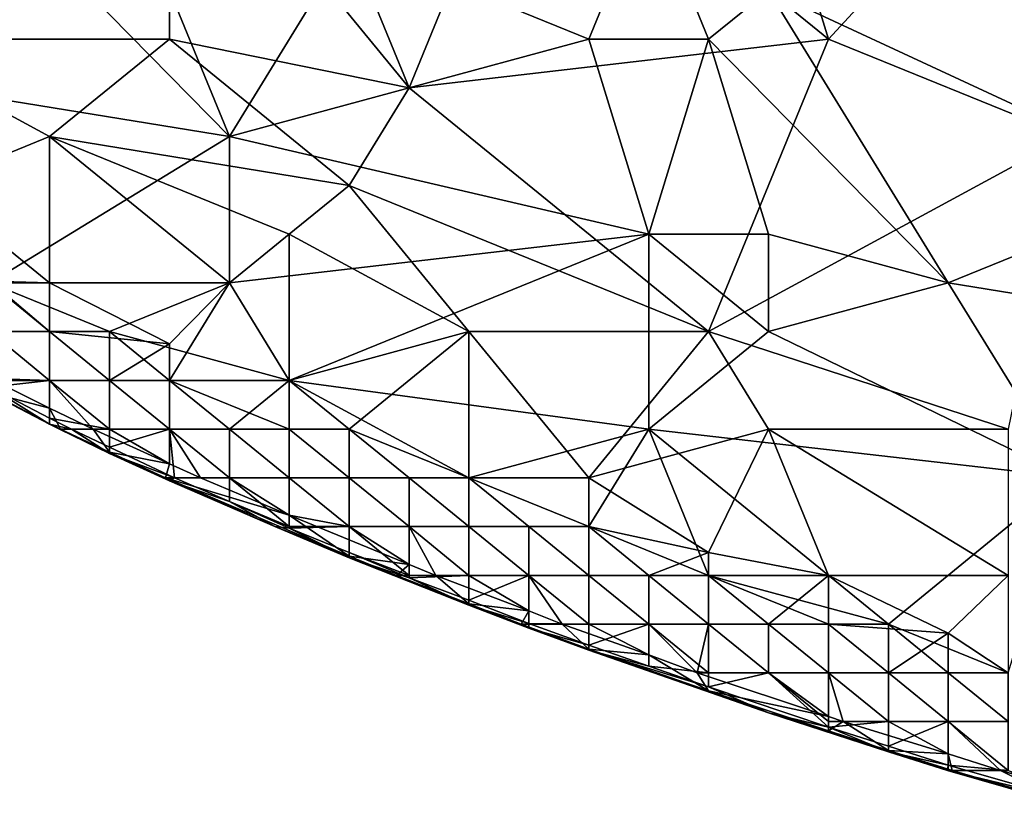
# Model space of a CAD drawing. Extents: x -0.7 to 0.7, y -0.35 to 0.35.
# Tile 24 of 226: x -0.5021 to -0.4393, y -0.3047 to -0.2546. Entities that reach past the tile are written whole.
import ezdxf

# ---------------------------------------------------------------- set-up
doc = ezdxf.new("R2010")
doc.units = 0

msp = doc.modelspace()

# ---------------------------------------------------------------- linework, layer by layer
for points in [[(-0.469652, -0.240309, 0.412444), (-0.458196, -0.230987, 0.412416), (-0.450559, -0.255846, 0.412407)], [(-0.439103, -0.243417, 0.412437), (-0.450559, -0.255846, 0.412407), (-0.458196, -0.230987, 0.412416)], [(-0.511656, -0.255846, 0.41238), (-0.511656, -0.246524, 0.412396), (-0.492563, -0.240309, 0.412433)], [(-0.492563, -0.255846, 0.412409), (-0.511656, -0.255846, 0.41238), (-0.492563, -0.240309, 0.412433)], [(-0.477289, -0.258953, 0.412404), (-0.492563, -0.240309, 0.412433), (-0.484926, -0.240309, 0.412411)], [(-0.492563, -0.255846, 0.412409), (-0.492563, -0.240309, 0.412433), (-0.477289, -0.258953, 0.412404)], [(-0.477289, -0.258953, 0.412404), (-0.484926, -0.240309, 0.412411), (-0.469652, -0.240309, 0.412444)], [(-0.450559, -0.255846, 0.412407), (-0.477289, -0.258953, 0.412404), (-0.469652, -0.240309, 0.412444)], [(-0.488744, -0.26206, 0.436992), (-0.496381, -0.243417, 0.436985), (-0.504019, -0.246524, 0.436992)], [(-0.488744, -0.26206, 0.436992), (-0.481107, -0.249631, 0.437005), (-0.496381, -0.243417, 0.436985)], [(-0.450559, -0.255846, 0.412407), (-0.439103, -0.243417, 0.412437), (-0.435285, -0.26206, 0.412447)], [(-0.507837, -0.258953, 0.43701), (-0.488744, -0.26206, 0.436992), (-0.504019, -0.246524, 0.436992)], [(-0.465833, -0.255846, 0.437009), (-0.462014, -0.246524, 0.437004), (-0.481107, -0.249631, 0.437005)], [(-0.465833, -0.255846, 0.437009), (-0.458196, -0.255846, 0.437019), (-0.462014, -0.246524, 0.437004)], [(-0.458196, -0.255846, 0.437019), (-0.454377, -0.252738, 0.436986), (-0.462014, -0.246524, 0.437004)], [(-0.488744, -0.26206, 0.436992), (-0.465833, -0.255846, 0.437009), (-0.481107, -0.249631, 0.437005)], [(-0.442922, -0.271382, 0.436969), (-0.454377, -0.252738, 0.436986), (-0.458196, -0.255846, 0.437019)], [(-0.427647, -0.265168, 0.437), (-0.439103, -0.252738, 0.43699), (-0.454377, -0.252738, 0.436986)], [(-0.442922, -0.271382, 0.436969), (-0.427647, -0.265168, 0.437), (-0.454377, -0.252738, 0.436986)], [(-0.5002, -0.26206, 0.412414), (-0.511656, -0.255846, 0.41238), (-0.492563, -0.255846, 0.412409)], [(-0.507837, -0.265168, 0.41227), (-0.511656, -0.255846, 0.41238), (-0.5002, -0.26206, 0.412414)], [(-0.5002, -0.26206, 0.412414), (-0.492563, -0.255846, 0.412409), (-0.481107, -0.265168, 0.41243)], [(-0.481107, -0.265168, 0.41243), (-0.492563, -0.255846, 0.412409), (-0.477289, -0.258953, 0.412404)], [(-0.462014, -0.268275, 0.436978), (-0.465833, -0.255846, 0.437009), (-0.488744, -0.26206, 0.436992)], [(-0.477289, -0.258953, 0.412404), (-0.450559, -0.255846, 0.412407), (-0.458196, -0.27449, 0.412459)], [(-0.462014, -0.268275, 0.436978), (-0.458196, -0.255846, 0.437019), (-0.465833, -0.255846, 0.437009)], [(-0.454377, -0.268275, 0.436965), (-0.458196, -0.255846, 0.437019), (-0.462014, -0.268275, 0.436978)], [(-0.458196, -0.27449, 0.412459), (-0.450559, -0.255846, 0.412407), (-0.435285, -0.26206, 0.412447)], [(-0.454377, -0.268275, 0.436965), (-0.442922, -0.271382, 0.436969), (-0.458196, -0.255846, 0.437019)], [(-0.504019, -0.271382, 0.43695), (-0.488744, -0.26206, 0.436992), (-0.507837, -0.258953, 0.43701)], [(-0.458196, -0.27449, 0.412459), (-0.481107, -0.265168, 0.41243), (-0.477289, -0.258953, 0.412404)], [(-0.5002, -0.271382, 0.412373), (-0.507837, -0.265168, 0.41227), (-0.5002, -0.26206, 0.412414)], [(-0.488744, -0.271382, 0.436955), (-0.488744, -0.26206, 0.436992), (-0.504019, -0.271382, 0.43695)], [(-0.5002, -0.26206, 0.412414), (-0.481107, -0.265168, 0.41243), (-0.484926, -0.268275, 0.412457)], [(-0.484926, -0.268275, 0.412457), (-0.488744, -0.271382, 0.412417), (-0.5002, -0.26206, 0.412414)], [(-0.5002, -0.271382, 0.412373), (-0.5002, -0.26206, 0.412414), (-0.488744, -0.271382, 0.412417)], [(-0.488744, -0.271382, 0.436955), (-0.462014, -0.268275, 0.436978), (-0.488744, -0.26206, 0.436992)], [(-0.439103, -0.280704, 0.412499), (-0.458196, -0.27449, 0.412459), (-0.435285, -0.26206, 0.412447)], [(-0.504019, -0.271265, 0.412463), (-0.507837, -0.265168, 0.41227), (-0.5002, -0.271382, 0.412373)], [(-0.484926, -0.268275, 0.412457), (-0.481107, -0.265168, 0.41243), (-0.47347, -0.27449, 0.41246)], [(-0.47347, -0.27449, 0.41246), (-0.481107, -0.265168, 0.41243), (-0.458196, -0.27449, 0.412459)], [(-0.442922, -0.271382, 0.436969), (-0.423829, -0.27449, 0.436985), (-0.427647, -0.265168, 0.437)], [(-0.488744, -0.271382, 0.436955), (-0.484926, -0.277597, 0.436917), (-0.462014, -0.268275, 0.436978)], [(-0.484926, -0.277597, 0.412376), (-0.488744, -0.271382, 0.412417), (-0.484926, -0.268275, 0.412457)], [(-0.484926, -0.277597, 0.436917), (-0.462014, -0.280704, 0.436887), (-0.462014, -0.268275, 0.436978)], [(-0.484926, -0.277597, 0.412376), (-0.484926, -0.268275, 0.412457), (-0.47347, -0.27449, 0.41246)], [(-0.454377, -0.27449, 0.436932), (-0.454377, -0.268275, 0.436965), (-0.462014, -0.268275, 0.436978)], [(-0.462014, -0.280704, 0.436887), (-0.454377, -0.27449, 0.436932), (-0.462014, -0.268275, 0.436978)], [(-0.454377, -0.27449, 0.436932), (-0.442922, -0.271382, 0.436969), (-0.454377, -0.268275, 0.436965)], [(-0.5002, -0.27449, 0.412705), (-0.504019, -0.27449, 0.413502), (-0.504019, -0.271265, 0.412463)], [(-0.5002, -0.271382, 0.412373), (-0.5002, -0.27449, 0.412705), (-0.504019, -0.271265, 0.412463)], [(-0.496381, -0.27449, 0.43694), (-0.488744, -0.271382, 0.436955), (-0.504019, -0.271382, 0.43695)], [(-0.496381, -0.27449, 0.43694), (-0.504019, -0.271382, 0.43695), (-0.5002, -0.27449, 0.436793)], [(-0.5002, -0.27449, 0.436793), (-0.504019, -0.271382, 0.43695), (-0.504019, -0.27449, 0.436208)], [(-0.492563, -0.275268, 0.412463), (-0.5002, -0.271382, 0.412373), (-0.488744, -0.271382, 0.412417)], [(-0.5002, -0.271382, 0.412373), (-0.492563, -0.275268, 0.412463), (-0.5002, -0.27449, 0.412705)], [(-0.496381, -0.27449, 0.43694), (-0.484926, -0.277597, 0.436917), (-0.488744, -0.271382, 0.436955)], [(-0.492563, -0.277597, 0.412632), (-0.488744, -0.271382, 0.412417), (-0.484926, -0.277597, 0.412376)], [(-0.492563, -0.277597, 0.412632), (-0.492563, -0.275268, 0.412463), (-0.488744, -0.271382, 0.412417)], [(-0.435285, -0.28377, 0.436924), (-0.442922, -0.271382, 0.436969), (-0.454377, -0.27449, 0.436932)], [(-0.435285, -0.28377, 0.436924), (-0.423829, -0.27449, 0.436985), (-0.442922, -0.271382, 0.436969)], [(-0.5002, -0.277597, 0.435382), (-0.5002, -0.27449, 0.436793), (-0.504019, -0.27449, 0.436208)], [(-0.504019, -0.277597, 0.432854), (-0.5002, -0.277597, 0.435382), (-0.504019, -0.27449, 0.436208)], [(-0.5002, -0.277597, 0.414595), (-0.504019, -0.27449, 0.413502), (-0.5002, -0.27449, 0.412705)], [(-0.504019, -0.277468, 0.417355), (-0.504019, -0.27449, 0.413502), (-0.5002, -0.277597, 0.414595)], [(-0.5002, -0.27449, 0.436793), (-0.5002, -0.277597, 0.435382), (-0.496381, -0.277597, 0.43652)], [(-0.496381, -0.27449, 0.43694), (-0.5002, -0.27449, 0.436793), (-0.496381, -0.277597, 0.43652)], [(-0.496381, -0.277597, 0.413168), (-0.5002, -0.277597, 0.414595), (-0.5002, -0.27449, 0.412705)], [(-0.492563, -0.275268, 0.412463), (-0.496381, -0.277597, 0.413168), (-0.5002, -0.27449, 0.412705)], [(-0.496381, -0.27449, 0.43694), (-0.492563, -0.277597, 0.436838), (-0.484926, -0.277597, 0.436917)], [(-0.492563, -0.277597, 0.436838), (-0.496381, -0.27449, 0.43694), (-0.496381, -0.277597, 0.43652)], [(-0.481107, -0.280704, 0.412421), (-0.484926, -0.277597, 0.412376), (-0.47347, -0.27449, 0.41246)], [(-0.47347, -0.283811, 0.412427), (-0.481107, -0.280704, 0.412421), (-0.47347, -0.27449, 0.41246)], [(-0.465833, -0.283811, 0.412398), (-0.47347, -0.27449, 0.41246), (-0.458196, -0.27449, 0.412459)], [(-0.47347, -0.283811, 0.412427), (-0.47347, -0.27449, 0.41246), (-0.465833, -0.283811, 0.412398)], [(-0.465833, -0.283811, 0.412398), (-0.458196, -0.27449, 0.412459), (-0.454377, -0.280704, 0.412471)], [(-0.462014, -0.280704, 0.436887), (-0.435285, -0.28377, 0.436924), (-0.454377, -0.27449, 0.436932)], [(-0.454377, -0.280704, 0.412471), (-0.458196, -0.27449, 0.412459), (-0.439103, -0.280704, 0.412499)], [(-0.496381, -0.277597, 0.413168), (-0.492563, -0.275268, 0.412463), (-0.492563, -0.277597, 0.412632)], [(-0.504019, -0.27836, 0.422247), (-0.504019, -0.277468, 0.417355), (-0.5002, -0.279368, 0.417355)], [(-0.504019, -0.277468, 0.417355), (-0.5002, -0.277597, 0.414595), (-0.5002, -0.279368, 0.417355)], [(-0.504019, -0.277597, 0.432854), (-0.504019, -0.278026, 0.432032), (-0.5002, -0.277597, 0.435382)], [(-0.504019, -0.278026, 0.432032), (-0.5002, -0.279997, 0.432032), (-0.5002, -0.277597, 0.435382)], [(-0.504019, -0.278026, 0.432032), (-0.5002, -0.280392, 0.42714), (-0.5002, -0.279997, 0.432032)], [(-0.504019, -0.278416, 0.42714), (-0.5002, -0.280392, 0.42714), (-0.504019, -0.278026, 0.432032)], [(-0.496381, -0.280704, 0.416444), (-0.5002, -0.277597, 0.414595), (-0.496381, -0.277597, 0.413168)], [(-0.497436, -0.280704, 0.417355), (-0.5002, -0.277597, 0.414595), (-0.496381, -0.280704, 0.416444)], [(-0.497436, -0.280704, 0.417355), (-0.5002, -0.279368, 0.417355), (-0.5002, -0.277597, 0.414595)], [(-0.5002, -0.277597, 0.435382), (-0.496381, -0.280704, 0.434007), (-0.496381, -0.277597, 0.43652)], [(-0.5002, -0.279997, 0.432032), (-0.496381, -0.280704, 0.434007), (-0.5002, -0.277597, 0.435382)], [(-0.492563, -0.280704, 0.435854), (-0.492563, -0.277597, 0.436838), (-0.496381, -0.277597, 0.43652)], [(-0.496381, -0.280704, 0.434007), (-0.492563, -0.280704, 0.435854), (-0.496381, -0.277597, 0.43652)], [(-0.492563, -0.280704, 0.414132), (-0.496381, -0.277597, 0.413168), (-0.492563, -0.277597, 0.412632)], [(-0.496381, -0.280704, 0.416444), (-0.496381, -0.277597, 0.413168), (-0.492563, -0.280704, 0.414132)], [(-0.492563, -0.277597, 0.412632), (-0.484926, -0.280704, 0.412582), (-0.488744, -0.280704, 0.413031)], [(-0.484926, -0.277597, 0.412376), (-0.484926, -0.280704, 0.412582), (-0.492563, -0.277597, 0.412632)], [(-0.492563, -0.277597, 0.436838), (-0.492563, -0.280704, 0.435854), (-0.488744, -0.280704, 0.4366)], [(-0.492563, -0.277597, 0.436838), (-0.488744, -0.280704, 0.4366), (-0.484926, -0.277597, 0.436917)], [(-0.488744, -0.280704, 0.413031), (-0.492563, -0.280704, 0.414132), (-0.492563, -0.277597, 0.412632)], [(-0.488744, -0.280704, 0.4366), (-0.484926, -0.280704, 0.436838), (-0.484926, -0.277597, 0.436917)], [(-0.47347, -0.283811, 0.436899), (-0.484926, -0.277597, 0.436917), (-0.481107, -0.280704, 0.436894)], [(-0.484926, -0.280704, 0.436838), (-0.481107, -0.280704, 0.436894), (-0.484926, -0.277597, 0.436917)], [(-0.481107, -0.280704, 0.412421), (-0.484926, -0.280704, 0.412582), (-0.484926, -0.277597, 0.412376)], [(-0.47347, -0.283811, 0.436899), (-0.462014, -0.280704, 0.436887), (-0.484926, -0.277597, 0.436917)], [(-0.504019, -0.27836, 0.422247), (-0.5002, -0.279368, 0.417355), (-0.5002, -0.280365, 0.422247)], [(-0.504019, -0.27836, 0.422247), (-0.5002, -0.280365, 0.422247), (-0.504019, -0.278416, 0.42714)], [(-0.504019, -0.278416, 0.42714), (-0.5002, -0.280365, 0.422247), (-0.5002, -0.280392, 0.42714)], [(-0.497436, -0.280704, 0.417355), (-0.499504, -0.280704, 0.422247), (-0.5002, -0.279368, 0.417355)], [(-0.5002, -0.279368, 0.417355), (-0.499504, -0.280704, 0.422247), (-0.5002, -0.280365, 0.422247)], [(-0.5002, -0.279997, 0.432032), (-0.498807, -0.280704, 0.432032), (-0.496381, -0.280704, 0.434007)], [(-0.5002, -0.280392, 0.42714), (-0.498807, -0.280704, 0.432032), (-0.5002, -0.279997, 0.432032)], [(-0.499504, -0.280704, 0.422247), (-0.499564, -0.280704, 0.42714), (-0.5002, -0.280365, 0.422247)], [(-0.5002, -0.280365, 0.422247), (-0.499564, -0.280704, 0.42714), (-0.5002, -0.280392, 0.42714)], [(-0.499564, -0.280704, 0.42714), (-0.498807, -0.280704, 0.432032), (-0.5002, -0.280392, 0.42714)], [(-0.498807, -0.280704, 0.432032), (-0.499564, -0.280704, 0.42714), (-0.496381, -0.282248, 0.42714)], [(-0.496381, -0.282248, 0.42714), (-0.499564, -0.280704, 0.42714), (-0.496381, -0.282182, 0.422247)], [(-0.499564, -0.280704, 0.42714), (-0.499504, -0.280704, 0.422247), (-0.496381, -0.282182, 0.422247)], [(-0.496381, -0.282182, 0.422247), (-0.499504, -0.280704, 0.422247), (-0.497436, -0.280704, 0.417355)], [(-0.498807, -0.280704, 0.432032), (-0.496381, -0.281854, 0.432032), (-0.496381, -0.280704, 0.434007)], [(-0.496381, -0.281854, 0.432032), (-0.498807, -0.280704, 0.432032), (-0.496381, -0.282248, 0.42714)], [(-0.496381, -0.282182, 0.422247), (-0.497436, -0.280704, 0.417355), (-0.492563, -0.282912, 0.417355)], [(-0.492563, -0.282912, 0.417355), (-0.497436, -0.280704, 0.417355), (-0.496381, -0.280704, 0.416444)], [(-0.496381, -0.280704, 0.434007), (-0.496381, -0.281854, 0.432032), (-0.492563, -0.280704, 0.435854)], [(-0.496381, -0.281854, 0.432032), (-0.492242, -0.283811, 0.432032), (-0.492563, -0.280704, 0.435854)], [(-0.492563, -0.280704, 0.414132), (-0.492563, -0.282912, 0.417355), (-0.496381, -0.280704, 0.416444)], [(-0.49058, -0.283811, 0.417355), (-0.492563, -0.282912, 0.417355), (-0.492563, -0.280704, 0.414132)], [(-0.492563, -0.280704, 0.435854), (-0.488744, -0.283811, 0.43452), (-0.488744, -0.280704, 0.4366)], [(-0.492242, -0.283811, 0.432032), (-0.488744, -0.283811, 0.43452), (-0.492563, -0.280704, 0.435854)], [(-0.488744, -0.283811, 0.415943), (-0.492563, -0.280704, 0.414132), (-0.488744, -0.280704, 0.413031)], [(-0.49058, -0.283811, 0.417355), (-0.492563, -0.280704, 0.414132), (-0.488744, -0.283811, 0.415943)], [(-0.484926, -0.283811, 0.435991), (-0.484926, -0.280704, 0.436838), (-0.488744, -0.280704, 0.4366)], [(-0.488744, -0.283811, 0.43452), (-0.484926, -0.283811, 0.435991), (-0.488744, -0.280704, 0.4366)], [(-0.484926, -0.283811, 0.413965), (-0.488744, -0.280704, 0.413031), (-0.484926, -0.280704, 0.412582)], [(-0.488744, -0.283811, 0.415943), (-0.488744, -0.280704, 0.413031), (-0.484926, -0.283811, 0.413965)], [(-0.481107, -0.283811, 0.436617), (-0.481107, -0.280704, 0.436894), (-0.484926, -0.280704, 0.436838)], [(-0.484926, -0.283811, 0.435991), (-0.481107, -0.283811, 0.436617), (-0.484926, -0.280704, 0.436838)], [(-0.481107, -0.283811, 0.412975), (-0.484926, -0.283811, 0.413965), (-0.484926, -0.280704, 0.412582)], [(-0.481107, -0.280704, 0.412421), (-0.481107, -0.283811, 0.412975), (-0.484926, -0.280704, 0.412582)], [(-0.47347, -0.283811, 0.412427), (-0.477289, -0.283811, 0.412577), (-0.481107, -0.280704, 0.412421)], [(-0.481107, -0.283811, 0.436617), (-0.477289, -0.283811, 0.436813), (-0.481107, -0.280704, 0.436894)], [(-0.481107, -0.280704, 0.412421), (-0.477289, -0.283811, 0.412577), (-0.481107, -0.283811, 0.412975)], [(-0.481107, -0.280704, 0.436894), (-0.477289, -0.283811, 0.436813), (-0.47347, -0.283811, 0.436899)], [(-0.47347, -0.283811, 0.436899), (-0.465833, -0.286919, 0.436869), (-0.462014, -0.280704, 0.436887)], [(-0.465833, -0.286919, 0.436869), (-0.458196, -0.290026, 0.436853), (-0.462014, -0.280704, 0.436887)], [(-0.458196, -0.288558, 0.412463), (-0.465833, -0.283811, 0.412398), (-0.454377, -0.280704, 0.412471)], [(-0.44674, -0.293133, 0.436867), (-0.435285, -0.28377, 0.436924), (-0.462014, -0.280704, 0.436887)], [(-0.44674, -0.293133, 0.436867), (-0.462014, -0.280704, 0.436887), (-0.458196, -0.290026, 0.436853)], [(-0.450559, -0.290026, 0.412401), (-0.458196, -0.288558, 0.412463), (-0.454377, -0.280704, 0.412471)], [(-0.454377, -0.280704, 0.412471), (-0.439103, -0.280704, 0.412499), (-0.439103, -0.290026, 0.412471)], [(-0.439103, -0.290026, 0.412471), (-0.450559, -0.290026, 0.412401), (-0.454377, -0.280704, 0.412471)], [(-0.492242, -0.283811, 0.432032), (-0.496381, -0.281854, 0.432032), (-0.496381, -0.282248, 0.42714)], [(-0.492821, -0.283811, 0.422247), (-0.492563, -0.283998, 0.42714), (-0.496381, -0.282182, 0.422247)], [(-0.496381, -0.282182, 0.422247), (-0.492563, -0.283998, 0.42714), (-0.496381, -0.282248, 0.42714)], [(-0.492821, -0.283811, 0.422247), (-0.496381, -0.282182, 0.422247), (-0.492563, -0.282912, 0.417355)], [(-0.492242, -0.283811, 0.432032), (-0.496381, -0.282248, 0.42714), (-0.492563, -0.283998, 0.42714)], [(-0.492563, -0.282912, 0.417355), (-0.49058, -0.283811, 0.417355), (-0.492821, -0.283811, 0.422247)], [(-0.492563, -0.283998, 0.42714), (-0.492821, -0.283811, 0.422247), (-0.48585, -0.286919, 0.42714)], [(-0.481107, -0.288794, 0.422247), (-0.48585, -0.286919, 0.42714), (-0.492821, -0.283811, 0.422247)], [(-0.492821, -0.283811, 0.422247), (-0.49058, -0.283811, 0.417355), (-0.484926, -0.286186, 0.417355)], [(-0.481107, -0.288794, 0.422247), (-0.492821, -0.283811, 0.422247), (-0.484926, -0.286186, 0.417355)], [(-0.492242, -0.283811, 0.432032), (-0.492563, -0.283998, 0.42714), (-0.488744, -0.285311, 0.432032)], [(-0.488744, -0.285311, 0.432032), (-0.492563, -0.283998, 0.42714), (-0.48585, -0.286919, 0.42714)], [(-0.492242, -0.283811, 0.432032), (-0.488744, -0.285311, 0.432032), (-0.488744, -0.283811, 0.43452)], [(-0.484926, -0.286186, 0.417355), (-0.49058, -0.283811, 0.417355), (-0.488744, -0.283811, 0.415943)], [(-0.488744, -0.283811, 0.43452), (-0.484926, -0.286919, 0.432226), (-0.484926, -0.283811, 0.435991)], [(-0.488744, -0.285311, 0.432032), (-0.484926, -0.286919, 0.432226), (-0.488744, -0.283811, 0.43452)], [(-0.484926, -0.283811, 0.413965), (-0.484926, -0.286186, 0.417355), (-0.488744, -0.283811, 0.415943)], [(-0.481107, -0.286919, 0.434688), (-0.481107, -0.283811, 0.436617), (-0.484926, -0.283811, 0.435991)], [(-0.484926, -0.286919, 0.432226), (-0.481107, -0.286919, 0.434688), (-0.484926, -0.283811, 0.435991)], [(-0.481107, -0.286919, 0.415804), (-0.484926, -0.283811, 0.413965), (-0.481107, -0.283811, 0.412975)], [(-0.484926, -0.286186, 0.417355), (-0.484926, -0.283811, 0.413965), (-0.481107, -0.286919, 0.415804)], [(-0.477289, -0.286919, 0.413952), (-0.481107, -0.283811, 0.412975), (-0.477289, -0.283811, 0.412577)], [(-0.481107, -0.286919, 0.415804), (-0.481107, -0.283811, 0.412975), (-0.477289, -0.286919, 0.413952)], [(-0.477289, -0.286919, 0.436006), (-0.477289, -0.283811, 0.436813), (-0.481107, -0.283811, 0.436617)], [(-0.481107, -0.286919, 0.434688), (-0.477289, -0.286919, 0.436006), (-0.481107, -0.283811, 0.436617)], [(-0.47347, -0.286919, 0.43659), (-0.47347, -0.283811, 0.436899), (-0.477289, -0.283811, 0.436813)], [(-0.477289, -0.286919, 0.436006), (-0.47347, -0.286919, 0.43659), (-0.477289, -0.283811, 0.436813)], [(-0.47347, -0.286919, 0.413064), (-0.477289, -0.286919, 0.413952), (-0.477289, -0.283811, 0.412577)], [(-0.47347, -0.283811, 0.412427), (-0.47347, -0.286919, 0.413064), (-0.477289, -0.283811, 0.412577)], [(-0.465833, -0.283811, 0.412398), (-0.465833, -0.286919, 0.412478), (-0.47347, -0.283811, 0.412427)], [(-0.465833, -0.286919, 0.412478), (-0.469652, -0.286919, 0.412634), (-0.47347, -0.283811, 0.412427)], [(-0.469652, -0.286919, 0.436802), (-0.465833, -0.286919, 0.436869), (-0.47347, -0.283811, 0.436899)], [(-0.47347, -0.286919, 0.43659), (-0.469652, -0.286919, 0.436802), (-0.47347, -0.283811, 0.436899)], [(-0.47347, -0.283811, 0.412427), (-0.469652, -0.286919, 0.412634), (-0.47347, -0.286919, 0.413064)], [(-0.458196, -0.288558, 0.412463), (-0.465833, -0.286919, 0.412478), (-0.465833, -0.283811, 0.412398)], [(-0.439103, -0.296241, 0.436855), (-0.435285, -0.28377, 0.436924), (-0.44674, -0.293133, 0.436867)], [(-0.488744, -0.285311, 0.432032), (-0.484926, -0.287012, 0.432032), (-0.484926, -0.286919, 0.432226)], [(-0.48585, -0.286919, 0.42714), (-0.484926, -0.287012, 0.432032), (-0.488744, -0.285311, 0.432032)], [(-0.484926, -0.286186, 0.417355), (-0.477289, -0.289335, 0.417355), (-0.481107, -0.288794, 0.422247)], [(-0.484926, -0.286186, 0.417355), (-0.481107, -0.286919, 0.415804), (-0.477289, -0.289335, 0.417355)], [(-0.48585, -0.286919, 0.42714), (-0.481107, -0.288902, 0.42714), (-0.484926, -0.287012, 0.432032)], [(-0.48585, -0.286919, 0.42714), (-0.481107, -0.288794, 0.422247), (-0.481107, -0.288902, 0.42714)], [(-0.484926, -0.286919, 0.432226), (-0.484926, -0.287012, 0.432032), (-0.481107, -0.286919, 0.434688)], [(-0.484926, -0.287012, 0.432032), (-0.481107, -0.288559, 0.432032), (-0.481107, -0.286919, 0.434688)], [(-0.484926, -0.287012, 0.432032), (-0.481107, -0.288902, 0.42714), (-0.481107, -0.288559, 0.432032)], [(-0.477289, -0.286919, 0.413952), (-0.477289, -0.289335, 0.417355), (-0.481107, -0.286919, 0.415804)], [(-0.481107, -0.286919, 0.434688), (-0.477289, -0.290026, 0.432368), (-0.477289, -0.286919, 0.436006)], [(-0.481107, -0.288559, 0.432032), (-0.477289, -0.290026, 0.432368), (-0.481107, -0.286919, 0.434688)], [(-0.47347, -0.290026, 0.434632), (-0.47347, -0.286919, 0.43659), (-0.477289, -0.286919, 0.436006)], [(-0.477289, -0.290026, 0.432368), (-0.47347, -0.290026, 0.434632), (-0.477289, -0.286919, 0.436006)], [(-0.47347, -0.290026, 0.415915), (-0.477289, -0.286919, 0.413952), (-0.47347, -0.286919, 0.413064)], [(-0.475589, -0.290026, 0.417355), (-0.477289, -0.286919, 0.413952), (-0.47347, -0.290026, 0.415915)], [(-0.475589, -0.290026, 0.417355), (-0.477289, -0.289335, 0.417355), (-0.477289, -0.286919, 0.413952)], [(-0.469652, -0.290026, 0.435942), (-0.469652, -0.286919, 0.436802), (-0.47347, -0.286919, 0.43659)], [(-0.47347, -0.290026, 0.434632), (-0.469652, -0.290026, 0.435942), (-0.47347, -0.286919, 0.43659)], [(-0.469652, -0.290026, 0.414109), (-0.47347, -0.286919, 0.413064), (-0.469652, -0.286919, 0.412634)], [(-0.47347, -0.290026, 0.415915), (-0.47347, -0.286919, 0.413064), (-0.469652, -0.290026, 0.414109)], [(-0.465833, -0.290026, 0.436555), (-0.465833, -0.286919, 0.436869), (-0.469652, -0.286919, 0.436802)], [(-0.469652, -0.290026, 0.435942), (-0.465833, -0.290026, 0.436555), (-0.469652, -0.286919, 0.436802)], [(-0.465833, -0.290026, 0.413157), (-0.469652, -0.286919, 0.412634), (-0.465833, -0.286919, 0.412478)], [(-0.469652, -0.290026, 0.414109), (-0.469652, -0.286919, 0.412634), (-0.465833, -0.290026, 0.413157)], [(-0.462014, -0.290026, 0.436792), (-0.458196, -0.290026, 0.436853), (-0.465833, -0.286919, 0.436869)], [(-0.465833, -0.290026, 0.436555), (-0.462014, -0.290026, 0.436792), (-0.465833, -0.286919, 0.436869)], [(-0.462014, -0.290026, 0.412719), (-0.465833, -0.290026, 0.413157), (-0.465833, -0.286919, 0.412478)], [(-0.458196, -0.288558, 0.412463), (-0.462014, -0.290026, 0.412719), (-0.465833, -0.286919, 0.412478)], [(-0.481107, -0.288559, 0.432032), (-0.477289, -0.290185, 0.432032), (-0.477289, -0.290026, 0.432368)], [(-0.481107, -0.288902, 0.42714), (-0.477289, -0.290185, 0.432032), (-0.481107, -0.288559, 0.432032)], [(-0.462014, -0.290026, 0.412719), (-0.458196, -0.288558, 0.412463), (-0.458196, -0.290026, 0.412499)], [(-0.458196, -0.288558, 0.412463), (-0.450559, -0.290026, 0.412401), (-0.458196, -0.290026, 0.412499)], [(-0.478095, -0.290026, 0.422247), (-0.481107, -0.288902, 0.42714), (-0.481107, -0.288794, 0.422247)], [(-0.478095, -0.290026, 0.422247), (-0.481107, -0.288794, 0.422247), (-0.477289, -0.289335, 0.417355)], [(-0.481107, -0.288902, 0.42714), (-0.47347, -0.291927, 0.42714), (-0.477289, -0.290185, 0.432032)], [(-0.481107, -0.288902, 0.42714), (-0.47347, -0.291841, 0.422247), (-0.47347, -0.291927, 0.42714)], [(-0.478095, -0.290026, 0.422247), (-0.47347, -0.291841, 0.422247), (-0.481107, -0.288902, 0.42714)], [(-0.477289, -0.289335, 0.417355), (-0.475589, -0.290026, 0.417355), (-0.478095, -0.290026, 0.422247)], [(-0.478095, -0.290026, 0.422247), (-0.475589, -0.290026, 0.417355), (-0.47347, -0.291841, 0.422247)], [(-0.477289, -0.290026, 0.432368), (-0.477289, -0.290185, 0.432032), (-0.47347, -0.290026, 0.434632)], [(-0.477289, -0.290185, 0.432032), (-0.47347, -0.291601, 0.432032), (-0.47347, -0.290026, 0.434632)], [(-0.477289, -0.290185, 0.432032), (-0.47347, -0.291927, 0.42714), (-0.47347, -0.291601, 0.432032)], [(-0.47347, -0.291841, 0.422247), (-0.475589, -0.290026, 0.417355), (-0.469652, -0.292297, 0.417355)], [(-0.469652, -0.292297, 0.417355), (-0.475589, -0.290026, 0.417355), (-0.47347, -0.290026, 0.415915)], [(-0.47347, -0.290026, 0.434632), (-0.47347, -0.291601, 0.432032), (-0.469652, -0.290026, 0.435942)], [(-0.47347, -0.291601, 0.432032), (-0.469652, -0.293103, 0.432032), (-0.469652, -0.290026, 0.435942)], [(-0.469652, -0.290026, 0.414109), (-0.469652, -0.292297, 0.417355), (-0.47347, -0.290026, 0.415915)], [(-0.465833, -0.293133, 0.416226), (-0.469652, -0.290026, 0.414109), (-0.465833, -0.290026, 0.413157)], [(-0.467521, -0.293133, 0.417355), (-0.469652, -0.290026, 0.414109), (-0.465833, -0.293133, 0.416226)], [(-0.467521, -0.293133, 0.417355), (-0.469652, -0.292297, 0.417355), (-0.469652, -0.290026, 0.414109)], [(-0.469652, -0.290026, 0.435942), (-0.465833, -0.293133, 0.43434), (-0.465833, -0.290026, 0.436555)], [(-0.469652, -0.293103, 0.432032), (-0.465833, -0.293133, 0.43434), (-0.469652, -0.290026, 0.435942)], [(-0.462014, -0.293133, 0.435753), (-0.462014, -0.290026, 0.436792), (-0.465833, -0.290026, 0.436555)], [(-0.465833, -0.293133, 0.43434), (-0.462014, -0.293133, 0.435753), (-0.465833, -0.290026, 0.436555)], [(-0.462014, -0.293133, 0.414399), (-0.465833, -0.290026, 0.413157), (-0.462014, -0.290026, 0.412719)], [(-0.465833, -0.293133, 0.416226), (-0.465833, -0.290026, 0.413157), (-0.462014, -0.293133, 0.414399)], [(-0.458196, -0.293133, 0.436452), (-0.458196, -0.290026, 0.436853), (-0.462014, -0.290026, 0.436792)], [(-0.462014, -0.293133, 0.435753), (-0.458196, -0.293133, 0.436452), (-0.462014, -0.290026, 0.436792)], [(-0.458196, -0.293133, 0.413348), (-0.462014, -0.290026, 0.412719), (-0.458196, -0.290026, 0.412499)], [(-0.462014, -0.293133, 0.414399), (-0.462014, -0.290026, 0.412719), (-0.458196, -0.293133, 0.413348)], [(-0.450559, -0.293133, 0.43683), (-0.44674, -0.293133, 0.436867), (-0.458196, -0.290026, 0.436853)], [(-0.454377, -0.293133, 0.436748), (-0.450559, -0.293133, 0.43683), (-0.458196, -0.290026, 0.436853)], [(-0.458196, -0.293133, 0.436452), (-0.454377, -0.293133, 0.436748), (-0.458196, -0.290026, 0.436853)], [(-0.454377, -0.293133, 0.412824), (-0.458196, -0.293133, 0.413348), (-0.458196, -0.290026, 0.412499)], [(-0.454377, -0.293133, 0.412824), (-0.458196, -0.290026, 0.412499), (-0.450559, -0.290026, 0.412401)], [(-0.450559, -0.293133, 0.412569), (-0.454377, -0.293133, 0.412824), (-0.450559, -0.290026, 0.412401)], [(-0.442922, -0.293717, 0.412463), (-0.450559, -0.290026, 0.412401), (-0.439103, -0.290026, 0.412471)], [(-0.442922, -0.293717, 0.412463), (-0.450559, -0.293133, 0.412569), (-0.450559, -0.290026, 0.412401)], [(-0.439103, -0.290026, 0.412471), (-0.439103, -0.296241, 0.412485), (-0.442922, -0.293717, 0.412463)], [(-0.469652, -0.293103, 0.432032), (-0.47347, -0.291601, 0.432032), (-0.47347, -0.291927, 0.42714)], [(-0.470148, -0.293133, 0.422247), (-0.469652, -0.293395, 0.42714), (-0.47347, -0.291841, 0.422247)], [(-0.47347, -0.291841, 0.422247), (-0.469652, -0.293395, 0.42714), (-0.47347, -0.291927, 0.42714)], [(-0.470148, -0.293133, 0.422247), (-0.47347, -0.291841, 0.422247), (-0.469652, -0.292297, 0.417355)], [(-0.469652, -0.293103, 0.432032), (-0.47347, -0.291927, 0.42714), (-0.469652, -0.293395, 0.42714)], [(-0.469652, -0.292297, 0.417355), (-0.467521, -0.293133, 0.417355), (-0.470148, -0.293133, 0.422247)], [(-0.470148, -0.293133, 0.422247), (-0.465833, -0.294723, 0.422247), (-0.469652, -0.293395, 0.42714)], [(-0.470148, -0.293133, 0.422247), (-0.467521, -0.293133, 0.417355), (-0.465833, -0.294723, 0.422247)], [(-0.469652, -0.293103, 0.432032), (-0.465833, -0.294465, 0.432032), (-0.465833, -0.293133, 0.43434)], [(-0.469652, -0.293103, 0.432032), (-0.469652, -0.293395, 0.42714), (-0.465833, -0.294465, 0.432032)], [(-0.465833, -0.294465, 0.432032), (-0.469652, -0.293395, 0.42714), (-0.465833, -0.294798, 0.42714)], [(-0.469652, -0.293395, 0.42714), (-0.465833, -0.294723, 0.422247), (-0.465833, -0.294798, 0.42714)], [(-0.467521, -0.293133, 0.417355), (-0.462014, -0.295089, 0.417355), (-0.465833, -0.294723, 0.422247)], [(-0.462014, -0.295089, 0.417355), (-0.467521, -0.293133, 0.417355), (-0.465833, -0.293133, 0.416226)], [(-0.462014, -0.293133, 0.414399), (-0.462014, -0.295089, 0.417355), (-0.465833, -0.293133, 0.416226)], [(-0.465833, -0.293133, 0.43434), (-0.465833, -0.294465, 0.432032), (-0.462014, -0.293133, 0.435753)], [(-0.465833, -0.294465, 0.432032), (-0.462014, -0.295816, 0.432032), (-0.462014, -0.293133, 0.435753)], [(-0.462014, -0.293133, 0.435753), (-0.458196, -0.296241, 0.43374), (-0.458196, -0.293133, 0.436452)], [(-0.462014, -0.295816, 0.432032), (-0.458196, -0.296241, 0.43374), (-0.462014, -0.293133, 0.435753)], [(-0.458919, -0.296241, 0.417355), (-0.462014, -0.293133, 0.414399), (-0.458196, -0.293133, 0.413348)], [(-0.458919, -0.296241, 0.417355), (-0.462014, -0.295089, 0.417355), (-0.462014, -0.293133, 0.414399)], [(-0.458919, -0.296241, 0.417355), (-0.458196, -0.293133, 0.413348), (-0.454377, -0.296241, 0.414829)], [(-0.454377, -0.296241, 0.435398), (-0.454377, -0.293133, 0.436748), (-0.458196, -0.293133, 0.436452)], [(-0.458196, -0.296241, 0.43374), (-0.454377, -0.296241, 0.435398), (-0.458196, -0.293133, 0.436452)], [(-0.454377, -0.296241, 0.414829), (-0.458196, -0.293133, 0.413348), (-0.454377, -0.293133, 0.412824)], [(-0.450559, -0.296241, 0.43629), (-0.450559, -0.293133, 0.43683), (-0.454377, -0.293133, 0.436748)], [(-0.454377, -0.296241, 0.435398), (-0.450559, -0.296241, 0.43629), (-0.454377, -0.293133, 0.436748)], [(-0.450559, -0.296241, 0.413615), (-0.454377, -0.293133, 0.412824), (-0.450559, -0.293133, 0.412569)], [(-0.454377, -0.296241, 0.414829), (-0.454377, -0.293133, 0.412824), (-0.450559, -0.296241, 0.413615)], [(-0.44674, -0.296241, 0.436714), (-0.44674, -0.293133, 0.436867), (-0.450559, -0.293133, 0.43683)], [(-0.450559, -0.296241, 0.43629), (-0.44674, -0.296241, 0.436714), (-0.450559, -0.293133, 0.43683)], [(-0.44674, -0.296241, 0.412948), (-0.450559, -0.296241, 0.413615), (-0.450559, -0.293133, 0.412569)], [(-0.442922, -0.293717, 0.412463), (-0.44674, -0.296241, 0.412948), (-0.450559, -0.293133, 0.412569)], [(-0.442922, -0.296241, 0.436827), (-0.439103, -0.296241, 0.436855), (-0.44674, -0.293133, 0.436867)], [(-0.44674, -0.296241, 0.436714), (-0.442922, -0.296241, 0.436827), (-0.44674, -0.293133, 0.436867)], [(-0.44674, -0.296241, 0.412948), (-0.442922, -0.293717, 0.412463), (-0.442922, -0.296241, 0.412638)], [(-0.442922, -0.293717, 0.412463), (-0.439103, -0.296241, 0.412485), (-0.442922, -0.296241, 0.412638)], [(-0.465833, -0.294465, 0.432032), (-0.465833, -0.294798, 0.42714), (-0.462014, -0.295816, 0.432032)], [(-0.465833, -0.294723, 0.422247), (-0.458196, -0.297396, 0.422247), (-0.465833, -0.294798, 0.42714)], [(-0.465833, -0.294723, 0.422247), (-0.462014, -0.295089, 0.417355), (-0.458196, -0.297396, 0.422247)], [(-0.465833, -0.294798, 0.42714), (-0.454377, -0.298778, 0.42714), (-0.458196, -0.297141, 0.432032)], [(-0.465833, -0.294798, 0.42714), (-0.458196, -0.297396, 0.422247), (-0.454377, -0.298778, 0.42714)], [(-0.458196, -0.297141, 0.432032), (-0.462014, -0.295816, 0.432032), (-0.465833, -0.294798, 0.42714)], [(-0.458919, -0.296241, 0.417355), (-0.458196, -0.297396, 0.422247), (-0.462014, -0.295089, 0.417355)], [(-0.462014, -0.295816, 0.432032), (-0.458196, -0.297141, 0.432032), (-0.458196, -0.296241, 0.43374)], [(-0.458919, -0.296241, 0.417355), (-0.450559, -0.299024, 0.417355), (-0.458196, -0.297396, 0.422247)], [(-0.454377, -0.296241, 0.414829), (-0.450559, -0.299024, 0.417355), (-0.458919, -0.296241, 0.417355)], [(-0.458196, -0.296241, 0.43374), (-0.458196, -0.297141, 0.432032), (-0.454377, -0.296241, 0.435398)], [(-0.458196, -0.297141, 0.432032), (-0.450559, -0.299711, 0.432032), (-0.454377, -0.296241, 0.435398)], [(-0.450559, -0.296241, 0.413615), (-0.450559, -0.299024, 0.417355), (-0.454377, -0.296241, 0.414829)], [(-0.454377, -0.296241, 0.435398), (-0.450559, -0.299348, 0.432809), (-0.450559, -0.296241, 0.43629)], [(-0.450559, -0.299711, 0.432032), (-0.450559, -0.299348, 0.432809), (-0.454377, -0.296241, 0.435398)], [(-0.44674, -0.299348, 0.434758), (-0.44674, -0.296241, 0.436714), (-0.450559, -0.296241, 0.43629)], [(-0.450559, -0.299348, 0.432809), (-0.44674, -0.299348, 0.434758), (-0.450559, -0.296241, 0.43629)], [(-0.44674, -0.299348, 0.415689), (-0.450559, -0.296241, 0.413615), (-0.44674, -0.296241, 0.412948)], [(-0.449618, -0.299348, 0.417355), (-0.450559, -0.296241, 0.413615), (-0.44674, -0.299348, 0.415689)], [(-0.449618, -0.299348, 0.417355), (-0.450559, -0.299024, 0.417355), (-0.450559, -0.296241, 0.413615)], [(-0.442922, -0.299348, 0.435921), (-0.442922, -0.296241, 0.436827), (-0.44674, -0.296241, 0.436714)], [(-0.44674, -0.299348, 0.434758), (-0.442922, -0.299348, 0.435921), (-0.44674, -0.296241, 0.436714)], [(-0.442922, -0.299348, 0.414162), (-0.44674, -0.296241, 0.412948), (-0.442922, -0.296241, 0.412638)], [(-0.44674, -0.299348, 0.415689), (-0.44674, -0.296241, 0.412948), (-0.442922, -0.299348, 0.414162)], [(-0.439103, -0.299348, 0.436509), (-0.439103, -0.296241, 0.436855), (-0.442922, -0.296241, 0.436827)], [(-0.442922, -0.299348, 0.435921), (-0.439103, -0.299348, 0.436509), (-0.442922, -0.296241, 0.436827)], [(-0.439103, -0.299348, 0.413295), (-0.442922, -0.296241, 0.412638), (-0.439103, -0.296241, 0.412485)], [(-0.442922, -0.299348, 0.414162), (-0.442922, -0.296241, 0.412638), (-0.439103, -0.299348, 0.413295)], [(-0.458196, -0.297141, 0.432032), (-0.454377, -0.298778, 0.42714), (-0.450559, -0.299711, 0.432032)], [(-0.450559, -0.299939, 0.422247), (-0.458196, -0.297396, 0.422247), (-0.450559, -0.299024, 0.417355)], [(-0.450559, -0.299939, 0.422247), (-0.454377, -0.298778, 0.42714), (-0.458196, -0.297396, 0.422247)], [(-0.454377, -0.298778, 0.42714), (-0.44674, -0.301269, 0.42714), (-0.450559, -0.299711, 0.432032)], [(-0.454377, -0.298778, 0.42714), (-0.44674, -0.301182, 0.422247), (-0.44674, -0.301269, 0.42714)], [(-0.450559, -0.299939, 0.422247), (-0.44674, -0.301182, 0.422247), (-0.454377, -0.298778, 0.42714)], [(-0.450559, -0.299939, 0.422247), (-0.450559, -0.299024, 0.417355), (-0.449618, -0.299348, 0.417355)], [(-0.450559, -0.299348, 0.432809), (-0.450559, -0.299711, 0.432032), (-0.44674, -0.299348, 0.434758)], [(-0.450559, -0.299711, 0.432032), (-0.44674, -0.300912, 0.432032), (-0.44674, -0.299348, 0.434758)], [(-0.450559, -0.299939, 0.422247), (-0.449618, -0.299348, 0.417355), (-0.44674, -0.301182, 0.422247)], [(-0.449618, -0.299348, 0.417355), (-0.442922, -0.301395, 0.417355), (-0.44674, -0.301182, 0.422247)], [(-0.442922, -0.301395, 0.417355), (-0.449618, -0.299348, 0.417355), (-0.44674, -0.299348, 0.415689)], [(-0.442922, -0.299348, 0.414162), (-0.442922, -0.301395, 0.417355), (-0.44674, -0.299348, 0.415689)], [(-0.44674, -0.299348, 0.434758), (-0.44674, -0.300912, 0.432032), (-0.442922, -0.299348, 0.435921)], [(-0.44674, -0.300912, 0.432032), (-0.442922, -0.302122, 0.432032), (-0.442922, -0.299348, 0.435921)], [(-0.442922, -0.299348, 0.435921), (-0.439103, -0.302455, 0.433581), (-0.439103, -0.299348, 0.436509)], [(-0.442922, -0.302122, 0.432032), (-0.439103, -0.302455, 0.433581), (-0.442922, -0.299348, 0.435921)], [(-0.439103, -0.302455, 0.417043), (-0.442922, -0.299348, 0.414162), (-0.439103, -0.299348, 0.413295)], [(-0.439594, -0.302455, 0.417355), (-0.442922, -0.299348, 0.414162), (-0.439103, -0.302455, 0.417043)], [(-0.439594, -0.302455, 0.417355), (-0.442922, -0.301395, 0.417355), (-0.442922, -0.299348, 0.414162)], [(-0.450559, -0.299711, 0.432032), (-0.44674, -0.301269, 0.42714), (-0.44674, -0.300912, 0.432032)], [(-0.442922, -0.302122, 0.432032), (-0.44674, -0.300912, 0.432032), (-0.44674, -0.301269, 0.42714)], [(-0.44674, -0.301269, 0.42714), (-0.44674, -0.301182, 0.422247), (-0.442922, -0.302379, 0.422247)], [(-0.44674, -0.301182, 0.422247), (-0.442922, -0.301395, 0.417355), (-0.442922, -0.302379, 0.422247)], [(-0.442975, -0.302455, 0.42714), (-0.44674, -0.301269, 0.42714), (-0.442922, -0.302379, 0.422247)], [(-0.442922, -0.302122, 0.432032), (-0.44674, -0.301269, 0.42714), (-0.442975, -0.302455, 0.42714)], [(-0.439594, -0.302455, 0.417355), (-0.442669, -0.302455, 0.422247), (-0.442922, -0.301395, 0.417355)], [(-0.442922, -0.301395, 0.417355), (-0.442669, -0.302455, 0.422247), (-0.442922, -0.302379, 0.422247)], [(-0.442922, -0.302122, 0.432032), (-0.442975, -0.302455, 0.42714), (-0.435285, -0.304302, 0.432032)], [(-0.442975, -0.302455, 0.42714), (-0.442922, -0.302379, 0.422247), (-0.442669, -0.302455, 0.422247)], [(-0.435285, -0.304302, 0.432032), (-0.442975, -0.302455, 0.42714), (-0.435285, -0.304683, 0.42714)], [(-0.442975, -0.302455, 0.42714), (-0.435285, -0.304619, 0.422247), (-0.435285, -0.304683, 0.42714)], [(-0.442669, -0.302455, 0.422247), (-0.435285, -0.304619, 0.422247), (-0.442975, -0.302455, 0.42714)], [(-0.442922, -0.302122, 0.432032), (-0.435285, -0.304302, 0.432032), (-0.439103, -0.302455, 0.433581)], [(-0.435285, -0.304619, 0.422247), (-0.442669, -0.302455, 0.422247), (-0.439594, -0.302455, 0.417355)], [(-0.439594, -0.302455, 0.417355), (-0.435285, -0.303682, 0.417355), (-0.435285, -0.304619, 0.422247)], [(-0.435285, -0.303682, 0.417355), (-0.439594, -0.302455, 0.417355), (-0.439103, -0.302455, 0.417043)]]:
    msp.add_3dface(points)

doc.saveas('drawing.dxf')
